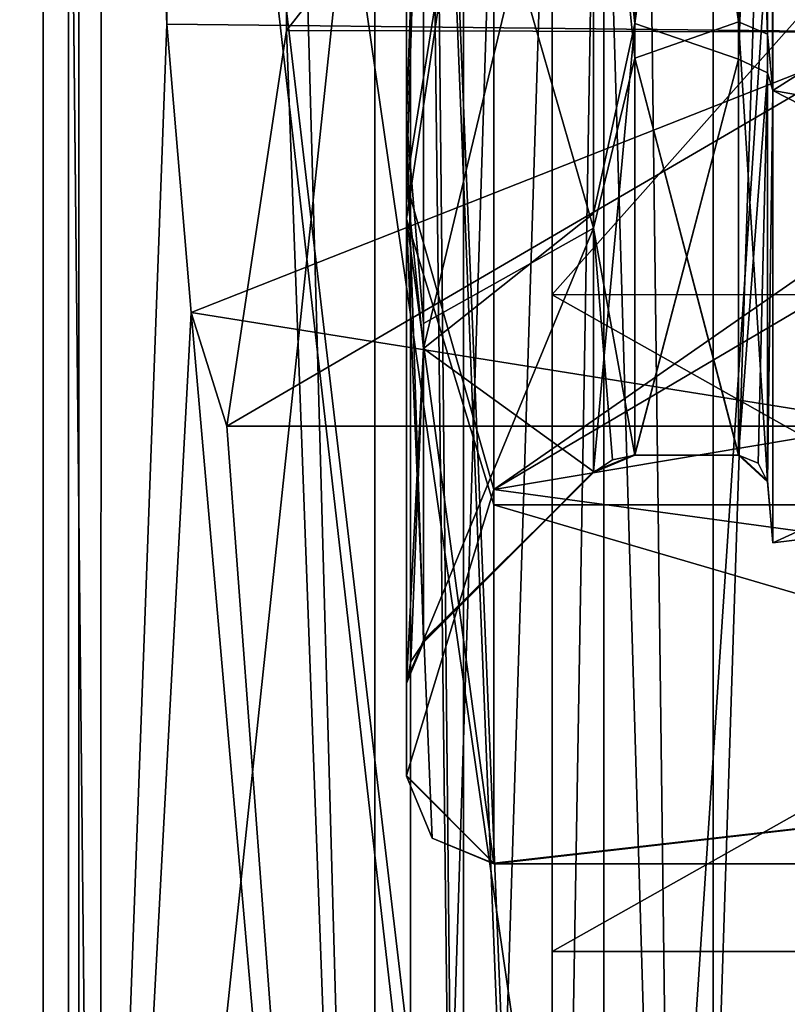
# Model space of a CAD drawing. Header units: millimetres. Extents: x -455 to 455, y -678 to 20.
# Tile 4 of 256: x -3.83 to -1.19, y -670.68 to -667.31. Entities that reach past the tile are written whole.
import ezdxf

# ---------------------------------------------------------------- set-up
doc = ezdxf.new("R2010")
doc.units = ezdxf.units.MM
doc.header["$LTSCALE"] = 65.185185
for name, color, linetype in [('107', 7, 'CONTINUOUS'), ('111', 7, 'CONTINUOUS'), ('171', 7, 'CONTINUOUS'), ('29', 7, 'CONTINUOUS'), ('30', 7, 'CONTINUOUS'), ('31', 7, 'CONTINUOUS'), ('32', 7, 'CONTINUOUS'), ('33', 7, 'CONTINUOUS'), ('34', 7, 'CONTINUOUS'), ('35', 7, 'CONTINUOUS'), ('36', 7, 'CONTINUOUS'), ('40', 7, 'CONTINUOUS'), ('41', 7, 'CONTINUOUS'), ('42', 7, 'CONTINUOUS'), ('43', 7, 'CONTINUOUS'), ('44', 7, 'CONTINUOUS'), ('45', 7, 'CONTINUOUS'), ('46', 7, 'CONTINUOUS'), ('47', 7, 'CONTINUOUS'), ('55', 7, 'CONTINUOUS'), ('56', 7, 'CONTINUOUS'), ('58', 7, 'CONTINUOUS'), ('648', 7, 'CONTINUOUS'), ('653', 7, 'CONTINUOUS'), ('654', 7, 'CONTINUOUS'), ('656', 7, 'CONTINUOUS'), ('657', 7, 'CONTINUOUS'), ('658', 7, 'CONTINUOUS'), ('659', 7, 'CONTINUOUS'), ('661', 7, 'CONTINUOUS'), ('662', 7, 'CONTINUOUS'), ('677', 7, 'CONTINUOUS'), ('678', 7, 'CONTINUOUS'), ('679', 7, 'CONTINUOUS'), ('680', 7, 'CONTINUOUS'), ('765', 7, 'CONTINUOUS'), ('766', 7, 'CONTINUOUS'), ('767', 7, 'CONTINUOUS'), ('768', 7, 'CONTINUOUS'), ('769', 7, 'CONTINUOUS'), ('94', 7, 'CONTINUOUS')]:
    doc.layers.add(name, color=color, linetype=linetype)

msp = doc.modelspace()

# ---------------------------------------------------------------- linework, layer by layer
at = {"layer": '107', "linetype": 'CONTINUOUS'}
for points in [[(-3.5125, -558.5, 18.7491), (-4.7949, -558.5, 16.1486), (-3.5499, -676, 18.7144), (-3.5125, -558.5, 18.7491)], [(-3.5499, -676, 18.7144), (-4.7949, -558.5, 16.1486), (-4.7949, -676, 16.1486), (-3.5499, -676, 18.7144)], [(-2.2972, -676, 19.5133), (-3.5125, -558.5, 18.7491), (-3.5499, -676, 18.7144), (-2.2972, -676, 19.5133)], [(-0.8101, -676, 19.8), (-0.8101, -558.5, 19.8), (-3.5125, -558.5, 18.7491), (-0.8101, -676, 19.8)], [(-0.8101, -676, 19.8), (-3.5125, -558.5, 18.7491), (-2.2972, -676, 19.5133), (-0.8101, -676, 19.8)]]:
    msp.add_3dface(points, dxfattribs=at)
at = {"layer": '111', "linetype": 'CONTINUOUS'}
for points in [[(-1.4478, -606.8976, -14.2), (-1.4478, -676, -14.2), (-5.5029, -676, -12.4157), (-1.4478, -606.8976, -14.2)], [(-1.4478, -606.8976, -14.2), (-5.5029, -676, -12.4157), (-5.5029, -606.8976, -12.4157), (-1.4478, -606.8976, -14.2)]]:
    msp.add_3dface(points, dxfattribs=at)
at = {"layer": '171', "linetype": 'CONTINUOUS'}
for points in [[(-1.5606, -675, -2.9106), (-2, -675, -1.85), (-1.749, -660.2, -2.6806), (-1.5606, -675, -2.9106)], [(-2, -675, -1.85), (-2, -660.2, -1.85), (-1.749, -660.2, -2.6806), (-2, -675, -1.85)], [(-1.5606, -675, -2.9106), (-1.749, -660.2, -2.6806), (-1.08, -660.2, -3.2333), (-1.5606, -675, -2.9106)], [(-0.5, -675, -3.35), (-1.5606, -675, -2.9106), (-1.08, -660.2, -3.2333), (-0.5, -675, -3.35)]]:
    msp.add_3dface(points, dxfattribs=at)
at = {"layer": '29', "linetype": 'CONTINUOUS'}
for points in [[(-1.2433, -664.45, 9.3347), (-1.2433, -667.55, 9.3347), (-1.2616, -667.3566, 9.2033), (-1.2433, -664.45, 9.3347)], [(-1.2616, -664.5105, 9.1281), (-1.2433, -664.45, 9.3347), (-1.2616, -667.3566, 9.2033), (-1.2616, -664.5105, 9.1281)], [(-1.2433, -667.55, 9.3347), (-1.2616, -668.8873, 6.8026), (-1.2616, -667.3566, 9.2033), (-1.2433, -667.55, 9.3347)], [(-1.2433, -669.1, 6.65), (-1.2616, -668.8873, 6.8026), (-1.2433, -667.55, 9.3347), (-1.2433, -669.1, 6.65)], [(-1.2616, -668.8903, 6.7263), (-1.2616, -668.8873, 6.8026), (-1.2433, -669.1, 6.65), (-1.2616, -668.8903, 6.7263)], [(-1.2616, -668.8913, 6.65), (-1.2616, -668.8903, 6.7263), (-1.2433, -669.1, 6.65), (-1.2616, -668.8913, 6.65)]]:
    msp.add_3dface(points, dxfattribs=at)
at = {"layer": '30', "linetype": 'CONTINUOUS'}
for points in [[(-1.2616, -664.5105, 9.1281), (-1.2616, -667.3566, 9.2033), (-1.3612, -664.5575, 9.0499), (-1.2616, -664.5105, 9.1281)], [(-1.3612, -664.5575, 9.0499), (-1.2616, -667.3566, 9.2033), (-1.3612, -667.3138, 9.1226), (-1.3612, -664.5575, 9.0499)], [(-1.2616, -667.3566, 9.2033), (-1.2616, -668.8873, 6.8026), (-1.3612, -667.3138, 9.1226), (-1.2616, -667.3566, 9.2033)], [(-1.3612, -667.3138, 9.1226), (-1.2616, -668.8873, 6.8026), (-1.3612, -668.7961, 6.7978), (-1.3612, -667.3138, 9.1226)], [(-1.2616, -668.8873, 6.8026), (-1.2616, -668.8903, 6.7263), (-1.3612, -668.7961, 6.7978), (-1.2616, -668.8873, 6.8026)], [(-1.3612, -668.7961, 6.7978), (-1.2616, -668.8903, 6.7263), (-1.3612, -668.799, 6.7239), (-1.3612, -668.7961, 6.7978)], [(-1.2616, -668.8903, 6.7263), (-1.2616, -668.8913, 6.65), (-1.3612, -668.799, 6.7239), (-1.2616, -668.8903, 6.7263)], [(-1.3612, -668.799, 6.7239), (-1.2616, -668.8913, 6.65), (-1.2936, -668.8263, 6.65), (-1.3612, -668.799, 6.7239)], [(-1.3612, -668.8, 6.65), (-1.3612, -668.799, 6.7239), (-1.2936, -668.8263, 6.65), (-1.3612, -668.8, 6.65)]]:
    msp.add_3dface(points, dxfattribs=at)
at = {"layer": '31', "linetype": 'CONTINUOUS'}
for points in [[(-1.3612, -664.5575, 9.0499), (-1.3612, -667.3138, 9.1226), (-1.7172, -664.6796, 9.1191), (-1.3612, -664.5575, 9.0499)], [(-1.7172, -664.6796, 9.1191), (-1.3612, -667.3138, 9.1226), (-1.7172, -667.4393, 9.0518), (-1.7172, -664.6796, 9.1191)], [(-1.3612, -667.3138, 9.1226), (-1.3612, -668.7961, 6.7978), (-1.7172, -667.4393, 9.0518), (-1.3612, -667.3138, 9.1226)], [(-1.3612, -668.7961, 6.7978), (-1.3612, -668.799, 6.7239), (-1.7172, -667.4393, 9.0518), (-1.3612, -668.7961, 6.7978)], [(-1.3612, -668.799, 6.7239), (-1.3612, -668.8, 6.65), (-1.7172, -667.4393, 9.0518), (-1.3612, -668.799, 6.7239)], [(-1.7172, -667.4393, 9.0518), (-1.3612, -668.8, 6.65), (-1.7172, -668.8, 6.65), (-1.7172, -667.4393, 9.0518)]]:
    msp.add_3dface(points, dxfattribs=at)
at = {"layer": '32', "linetype": 'CONTINUOUS'}
for points in [[(-1.7172, -667.3204, 4.1809), (-1.3612, -664.6862, 4.1774), (-1.7172, -664.5607, 4.2482), (-1.7172, -667.3204, 4.1809)], [(-1.3612, -667.4425, 4.2501), (-1.3612, -664.6862, 4.1774), (-1.7172, -667.3204, 4.1809), (-1.3612, -667.4425, 4.2501)], [(-1.7172, -668.7967, 6.5134), (-1.3612, -667.4425, 4.2501), (-1.7172, -667.3204, 4.1809), (-1.7172, -668.7967, 6.5134)], [(-1.7172, -668.8, 6.65), (-1.3612, -668.8, 6.65), (-1.3612, -667.4425, 4.2501), (-1.7172, -668.8, 6.65)], [(-1.7172, -668.8, 6.65), (-1.3612, -667.4425, 4.2501), (-1.7172, -668.7992, 6.5817), (-1.7172, -668.8, 6.65)], [(-1.7172, -668.7992, 6.5817), (-1.3612, -667.4425, 4.2501), (-1.7172, -668.7967, 6.5134), (-1.7172, -668.7992, 6.5817)]]:
    msp.add_3dface(points, dxfattribs=at)
at = {"layer": '33', "linetype": 'CONTINUOUS'}
for points in [[(-1.3612, -664.6862, 4.1774), (-1.3612, -667.4425, 4.2501), (-1.2616, -664.6434, 4.0967), (-1.3612, -664.6862, 4.1774)], [(-1.2616, -664.6434, 4.0967), (-1.3612, -667.4425, 4.2501), (-1.2616, -667.4895, 4.1719), (-1.2616, -664.6434, 4.0967)], [(-1.3612, -667.4425, 4.2501), (-1.3612, -668.8, 6.65), (-1.2616, -667.4895, 4.1719), (-1.3612, -667.4425, 4.2501)], [(-1.3612, -668.8, 6.65), (-1.2936, -668.8263, 6.65), (-1.2616, -667.4895, 4.1719), (-1.3612, -668.8, 6.65)], [(-1.2936, -668.8263, 6.65), (-1.2616, -668.8913, 6.65), (-1.2616, -667.4895, 4.1719), (-1.2936, -668.8263, 6.65)]]:
    msp.add_3dface(points, dxfattribs=at)
at = {"layer": '34', "linetype": 'CONTINUOUS'}
for points in [[(-1.2433, -664.45, 3.9653), (-1.2616, -664.6434, 4.0967), (-1.2433, -667.55, 3.9653), (-1.2433, -664.45, 3.9653)], [(-1.2616, -664.6434, 4.0967), (-1.2616, -667.4895, 4.1719), (-1.2433, -667.55, 3.9653), (-1.2616, -664.6434, 4.0967)], [(-1.2616, -667.4895, 4.1719), (-1.2616, -668.8913, 6.65), (-1.2433, -667.55, 3.9653), (-1.2616, -667.4895, 4.1719)], [(-1.2616, -668.8913, 6.65), (-1.2433, -669.1, 6.65), (-1.2433, -667.55, 3.9653), (-1.2616, -668.8913, 6.65)]]:
    msp.add_3dface(points, dxfattribs=at)
at = {"layer": '35', "linetype": 'CONTINUOUS'}
for points in [[(-1.2433, -664.45, 3.9653), (-1.2433, -667.55, 3.9653), (1.2, -666, 3.85), (-1.2433, -664.45, 3.9653)], [(1.2, -666, 3.85), (-1.2433, -667.55, 3.9653), (1.2, -667.9799, 4.6701), (1.2, -666, 3.85)], [(-1.2433, -667.55, 3.9653), (-1.2433, -669.1, 6.65), (1.2, -667.9799, 4.6701), (-1.2433, -667.55, 3.9653)], [(1.2, -667.9799, 4.6701), (-1.2433, -669.1, 6.65), (1.2, -668.8, 6.65), (1.2, -667.9799, 4.6701)]]:
    msp.add_3dface(points, dxfattribs=at)
at = {"layer": '36', "linetype": 'CONTINUOUS'}
for points in [[(-1.2433, -667.55, 9.3347), (-1.2433, -664.45, 9.3347), (1.2, -666, 9.45), (-1.2433, -667.55, 9.3347)], [(1.2, -667.9799, 8.6299), (-1.2433, -667.55, 9.3347), (1.2, -666, 9.45), (1.2, -667.9799, 8.6299)], [(-1.2433, -669.1, 6.65), (-1.2433, -667.55, 9.3347), (1.2, -668.8, 6.65), (-1.2433, -669.1, 6.65)], [(1.2, -668.8, 6.65), (-1.2433, -667.55, 9.3347), (1.2, -667.9799, 8.6299), (1.2, -668.8, 6.65)]]:
    msp.add_3dface(points, dxfattribs=at)
at = {"layer": '40', "linetype": 'CONTINUOUS'}
for points in [[(-1.7172, -667.3204, 4.1809), (-1.7172, -664.5607, 4.2482), (-1.8586, -666, 3.7914), (-1.7172, -667.3204, 4.1809)], [(-1.8586, -667.9714, 4.58), (-1.7172, -667.3204, 4.1809), (-1.8586, -666, 3.7914), (-1.8586, -667.9714, 4.58)], [(-1.7172, -668.7967, 6.5134), (-1.7172, -667.3204, 4.1809), (-1.8586, -668.8552, 6.5105), (-1.7172, -668.7967, 6.5134)], [(-1.8586, -668.8552, 6.5105), (-1.7172, -667.3204, 4.1809), (-1.8586, -667.9714, 4.58), (-1.8586, -668.8552, 6.5105)], [(-1.7172, -668.7992, 6.5817), (-1.7172, -668.7967, 6.5134), (-1.8586, -668.8577, 6.5802), (-1.7172, -668.7992, 6.5817)], [(-1.8586, -668.8577, 6.5802), (-1.7172, -668.7967, 6.5134), (-1.8586, -668.8552, 6.5105), (-1.8586, -668.8577, 6.5802)], [(-1.7937, -668.8152, 6.65), (-1.7172, -668.7992, 6.5817), (-1.8586, -668.8586, 6.65), (-1.7937, -668.8152, 6.65)], [(-1.8586, -668.8586, 6.65), (-1.7172, -668.7992, 6.5817), (-1.8586, -668.8577, 6.5802), (-1.8586, -668.8586, 6.65)], [(-1.7172, -668.8, 6.65), (-1.7172, -668.7992, 6.5817), (-1.7937, -668.8152, 6.65), (-1.7172, -668.8, 6.65)]]:
    msp.add_3dface(points, dxfattribs=at)
at = {"layer": '41', "linetype": 'CONTINUOUS'}
for points in [[(-1.7172, -664.6796, 9.1191), (-1.7172, -667.4393, 9.0518), (-1.8586, -666, 9.5086), (-1.7172, -664.6796, 9.1191)], [(-1.8586, -666, 9.5086), (-1.7172, -667.4393, 9.0518), (-1.8586, -668.0213, 8.6713), (-1.8586, -666, 9.5086)], [(-1.7172, -667.4393, 9.0518), (-1.7172, -668.8, 6.65), (-1.8586, -668.0213, 8.6713), (-1.7172, -667.4393, 9.0518)], [(-1.7172, -668.8, 6.65), (-1.7937, -668.8152, 6.65), (-1.8586, -668.0213, 8.6713), (-1.7172, -668.8, 6.65)], [(-1.7937, -668.8152, 6.65), (-1.8586, -668.8586, 6.65), (-1.8586, -668.0213, 8.6713), (-1.7937, -668.8152, 6.65)]]:
    msp.add_3dface(points, dxfattribs=at)
at = {"layer": '42', "linetype": 'CONTINUOUS'}
for points in [[(-1.8586, -666, 9.5086), (-1.8586, -668.0213, 8.6713), (-2.4414, -666, 10.0914), (-1.8586, -666, 9.5086)], [(-2.4414, -666, 10.0914), (-1.8586, -668.0213, 8.6713), (-2.4414, -668.3476, 9.1663), (-2.4414, -666, 10.0914)], [(-1.8586, -668.0213, 8.6713), (-1.8586, -668.8586, 6.65), (-2.4414, -669.4332, 6.8885), (-1.8586, -668.0213, 8.6713)], [(-2.4414, -668.3476, 9.1663), (-1.8586, -668.0213, 8.6713), (-2.4414, -669.4332, 6.8885), (-2.4414, -668.3476, 9.1663)], [(-2.4414, -669.4332, 6.8885), (-1.8586, -668.8586, 6.65), (-2.4414, -669.4394, 6.7693), (-2.4414, -669.4332, 6.8885)], [(-2.4414, -669.4394, 6.7693), (-1.8586, -668.8586, 6.65), (-2.4414, -669.4414, 6.65), (-2.4414, -669.4394, 6.7693)]]:
    msp.add_3dface(points, dxfattribs=at)
at = {"layer": '43', "linetype": 'CONTINUOUS'}
for points in [[(-2.5, -664.1401, 9.7123), (-2.4414, -666, 10.0914), (-2.5, -667.646, 9.8323), (-2.5, -664.1401, 9.7123)], [(-2.4414, -666, 10.0914), (-2.4414, -668.3476, 9.1663), (-2.5, -667.646, 9.8323), (-2.4414, -666, 10.0914)], [(-2.4414, -668.3476, 9.1663), (-2.4414, -669.4332, 6.8885), (-2.5, -667.646, 9.8323), (-2.4414, -668.3476, 9.1663)], [(-2.4414, -669.4332, 6.8885), (-2.5, -669.5742, 6.8983), (-2.5, -667.646, 9.8323), (-2.4414, -669.4332, 6.8885)], [(-2.4414, -669.4332, 6.8885), (-2.4414, -669.4394, 6.7693), (-2.5, -669.5742, 6.8983), (-2.4414, -669.4332, 6.8885)], [(-2.4414, -669.4394, 6.7693), (-2.4414, -669.4414, 6.65), (-2.5, -669.5807, 6.7742), (-2.4414, -669.4394, 6.7693)], [(-2.5, -669.5742, 6.8983), (-2.4414, -669.4394, 6.7693), (-2.5, -669.5807, 6.7742), (-2.5, -669.5742, 6.8983)], [(-2.5, -669.5807, 6.7742), (-2.4414, -669.4414, 6.65), (-2.4848, -669.5063, 6.65), (-2.5, -669.5807, 6.7742)], [(-2.5, -669.5828, 6.65), (-2.5, -669.5807, 6.7742), (-2.4848, -669.5063, 6.65), (-2.5, -669.5828, 6.65)]]:
    msp.add_3dface(points, dxfattribs=at)
at = {"layer": '44', "linetype": 'CONTINUOUS'}
for points in [[(-2.5, -664.1401, 9.7123), (-2.5, -667.646, 9.8323), (-2.5, -664.0101, 10.0041), (-2.5, -664.1401, 9.7123)], [(-2.5, -664.0101, 10.0041), (-2.5, -667.646, 9.8323), (-2.5, -667.8682, 10.0734), (-2.5, -664.0101, 10.0041)], [(-2.5, -664.1318, 3.2266), (-2.5, -667.9899, 3.2959), (-2.5, -664.354, 3.4677), (-2.5, -664.1318, 3.2266)], [(-2.5, -664.354, 3.4677), (-2.5, -667.9899, 3.2959), (-2.5, -667.8599, 3.5877), (-2.5, -664.354, 3.4677)], [(-2.5, -667.646, 9.8323), (-2.5, -669.5742, 6.8983), (-2.5, -667.8682, 10.0734), (-2.5, -667.646, 9.8323)], [(-2.5, -669.9, 6.65), (-2.5, -669.5828, 6.65), (-2.5, -667.8599, 3.5877), (-2.5, -669.9, 6.65)], [(-2.5, -667.9899, 3.2959), (-2.5, -669.9, 6.65), (-2.5, -667.8599, 3.5877), (-2.5, -667.9899, 3.2959)], [(-2.5, -667.8682, 10.0734), (-2.5, -669.5742, 6.8983), (-2.5, -669.8976, 6.7873), (-2.5, -667.8682, 10.0734)], [(-2.5, -669.5742, 6.8983), (-2.5, -669.5807, 6.7742), (-2.5, -669.8976, 6.7873), (-2.5, -669.5742, 6.8983)], [(-2.5, -669.5807, 6.7742), (-2.5, -669.5828, 6.65), (-2.5, -669.8994, 6.7186), (-2.5, -669.5807, 6.7742)], [(-2.5, -669.8976, 6.7873), (-2.5, -669.5807, 6.7742), (-2.5, -669.8994, 6.7186), (-2.5, -669.8976, 6.7873)], [(-2.5, -669.5828, 6.65), (-2.5, -669.9, 6.65), (-2.5, -669.8994, 6.7186), (-2.5, -669.5828, 6.65)]]:
    msp.add_3dface(points, dxfattribs=at)
at = {"layer": '45', "linetype": 'CONTINUOUS'}
for points in [[(-2.5, -667.9899, 3.2959), (-2.5, -664.1318, 3.2266), (-2.2, -666, 2.45), (-2.5, -667.9899, 3.2959)], [(-2.2, -668.9698, 3.6802), (-2.5, -667.9899, 3.2959), (-2.2, -666, 2.45), (-2.2, -668.9698, 3.6802)], [(-2.5, -669.9, 6.65), (-2.5, -667.9899, 3.2959), (-2.4121, -670.1121, 6.65), (-2.5, -669.9, 6.65)], [(-2.2, -670.2, 6.65), (-2.5, -667.9899, 3.2959), (-2.2, -668.9698, 3.6802), (-2.2, -670.2, 6.65)], [(-2.5, -667.9899, 3.2959), (-2.2, -670.2, 6.65), (-2.4121, -670.1121, 6.65), (-2.5, -667.9899, 3.2959)]]:
    msp.add_3dface(points, dxfattribs=at)
at = {"layer": '46', "linetype": 'CONTINUOUS'}
for points in [[(-2.2, -668.9698, 3.6802), (-2.2, -666, 2.45), (2, -668.9698, 3.6802), (-2.2, -668.9698, 3.6802)], [(2, -668.9698, 3.6802), (-2.2, -666, 2.45), (2, -666, 2.45), (2, -668.9698, 3.6802)], [(-2.2, -670.2, 6.65), (-2.2, -668.9698, 3.6802), (2, -670.2, 6.65), (-2.2, -670.2, 6.65)], [(2, -670.2, 6.65), (-2.2, -668.9698, 3.6802), (2, -668.9698, 3.6802), (2, -670.2, 6.65)]]:
    msp.add_3dface(points, dxfattribs=at)
at = {"layer": '47', "linetype": 'CONTINUOUS'}
for points in [[(2.7489, -666, 10.85), (2, -666, 10.85), (-2.2, -668.9171, 9.6717), (2.7489, -666, 10.85)], [(2.797, -668.0784, 10.3001), (2.7489, -666, 10.85), (-2.2, -668.9171, 9.6717), (2.797, -668.0784, 10.3001)], [(-2.2, -668.9171, 9.6717), (2, -666, 10.85), (-2.2, -666, 10.85), (-2.2, -668.9171, 9.6717)], [(2.9292, -669.6143, 8.7892), (2.797, -668.0784, 10.3001), (-2.2, -668.9171, 9.6717), (2.9292, -669.6143, 8.7892)], [(-2.2, -670.1974, 6.7978), (2.9292, -669.6143, 8.7892), (-2.2, -668.9171, 9.6717), (-2.2, -670.1974, 6.7978)], [(-2.2, -670.2, 6.65), (2, -670.2, 6.65), (2.9292, -669.6143, 8.7892), (-2.2, -670.2, 6.65)], [(-2.2, -670.2, 6.65), (2.9292, -669.6143, 8.7892), (-2.2, -670.1993, 6.7239), (-2.2, -670.2, 6.65)], [(-2.2, -670.1993, 6.7239), (2.9292, -669.6143, 8.7892), (-2.2, -670.1974, 6.7978), (-2.2, -670.1993, 6.7239)]]:
    msp.add_3dface(points, dxfattribs=at)
at = {"layer": '55', "linetype": 'CONTINUOUS'}
for points in [[(-2, -675, -0.55), (-2, -675.5, -0.55), (-3.7463, -660.2, -0.55), (-2, -675, -0.55)], [(-2, -660.2, -0.55), (-2, -675, -0.55), (-3.7463, -660.2, -0.55), (-2, -660.2, -0.55)], [(-3.7463, -660.2, -0.55), (-2, -675.5, -0.55), (-3.7463, -675.5, -0.55), (-3.7463, -660.2, -0.55)]]:
    msp.add_3dface(points, dxfattribs=at)
at = {"layer": '56', "linetype": 'CONTINUOUS'}
for points in [[(-2, -675, -1.85), (-2, -675, -0.55), (-2, -660.2, -0.55), (-2, -675, -1.85)], [(-2, -675, -1.85), (-2, -660.2, -0.55), (-2, -660.2, -1.85), (-2, -675, -1.85)]]:
    msp.add_3dface(points, dxfattribs=at)
at = {"layer": '58', "linetype": 'CONTINUOUS'}
for points in [[(1.4478, -660.2, -11.7), (-1.4478, -660.2, -11.7), (-1.4478, -675.5, -11.7), (1.4478, -660.2, -11.7)], [(1.4478, -675.5, -11.7), (1.4478, -660.2, -11.7), (-1.4478, -675.5, -11.7), (1.4478, -675.5, -11.7)]]:
    msp.add_3dface(points, dxfattribs=at)
at = {"layer": '648', "linetype": 'CONTINUOUS'}
for points in [[(-1.08, -558.3, 16.5333), (-0.5, -675, 16.65), (-1.3037, -26.2665, 16.4165), (-1.08, -558.3, 16.5333)], [(-0.5, -675, 16.65), (-0.5, -26.5, 16.65), (-1.3037, -26.2665, 16.4165), (-0.5, -675, 16.65)], [(-2, -675, 15.15), (-1.5606, -675, 16.2106), (-2, -660.2, 15.15), (-2, -675, 15.15)], [(-1.5606, -675, 16.2106), (-1.749, -660.2, 15.9806), (-2, -660.2, 15.15), (-1.5606, -675, 16.2106)], [(-1.5606, -675, 16.2106), (-1.08, -660.2, 16.5333), (-1.749, -660.2, 15.9806), (-1.5606, -675, 16.2106)], [(-1.5606, -675, 16.2106), (-0.5, -675, 16.65), (-1.08, -660.2, 16.5333), (-1.5606, -675, 16.2106)]]:
    msp.add_3dface(points, dxfattribs=at)
at = {"layer": '653', "linetype": 'CONTINUOUS'}
for points in [[(-2, -675, 13.85), (-2, -675, 15.15), (-2, -660.2, 15.15), (-2, -675, 13.85)], [(-2, -675, 13.85), (-2, -660.2, 15.15), (-2, -660.2, 13.85), (-2, -675, 13.85)]]:
    msp.add_3dface(points, dxfattribs=at)
at = {"layer": '654', "linetype": 'CONTINUOUS'}
for points in [[(-2.4864, -675.5, 13.85), (-2, -675, 13.85), (-2, -660.2, 13.85), (-2.4864, -675.5, 13.85)], [(-2.4864, -675.5, 13.85), (-2, -660.2, 13.85), (-2.4864, -660.2, 13.85), (-2.4864, -675.5, 13.85)]]:
    msp.add_3dface(points, dxfattribs=at)
at = {"layer": '656', "linetype": 'CONTINUOUS'}
for points in [[(-2, -675, 12.45), (-2, -675.5, 12.45), (-2.6089, -660.2, 12.45), (-2, -675, 12.45)], [(-2, -660.2, 12.45), (-2, -675, 12.45), (-2.6089, -660.2, 12.45), (-2, -660.2, 12.45)], [(-2, -675.5, 12.45), (-2.6089, -675.5, 12.45), (-2.6089, -660.2, 12.45), (-2, -675.5, 12.45)]]:
    msp.add_3dface(points, dxfattribs=at)
at = {"layer": '657', "linetype": 'CONTINUOUS'}
for points in [[(-2, -660.2, 0.85), (-2, -675, 0.85), (-2, -663.7497, 2.7531), (-2, -660.2, 0.85)], [(-2, -675, 12.45), (-2, -660.2, 12.45), (-2, -668.2503, 10.5469), (-2, -675, 12.45)], [(-2, -668.2503, 10.5469), (-2, -660.2, 12.45), (-2, -663.7516, 10.548), (-2, -668.2503, 10.5469)], [(-2, -663.7497, 2.7531), (-2, -675, 0.85), (-2, -668.2484, 2.752), (-2, -663.7497, 2.7531)], [(-2, -668.2484, 2.752), (-2, -675, 0.85), (-2, -670.5, 6.65), (-2, -668.2484, 2.752)], [(-2, -675, 0.85), (-2, -675, 12.45), (-2, -668.2503, 10.5469), (-2, -675, 0.85)], [(-2, -670.5, 6.65), (-2, -675, 0.85), (-2, -668.2503, 10.5469), (-2, -670.5, 6.65)]]:
    msp.add_3dface(points, dxfattribs=at)
at = {"layer": '658', "linetype": 'CONTINUOUS'}
for points in [[(-3.6238, -675.5, 0.85), (-2, -675, 0.85), (-2, -660.2, 0.85), (-3.6238, -675.5, 0.85)], [(-3.6238, -675.5, 0.85), (-2, -660.2, 0.85), (-3.6238, -660.2, 0.85), (-3.6238, -675.5, 0.85)]]:
    msp.add_3dface(points, dxfattribs=at)
at = {"layer": '659', "linetype": 'CONTINUOUS'}
for points in [[(-3.6238, -675.5, 0.85), (-3.6238, -660.2, 0.85), (-3.3223, -667.3227, 4.2963), (-3.6238, -675.5, 0.85)], [(-3.3223, -667.3227, 4.2963), (-3.6238, -660.2, 0.85), (-3.3212, -664.6555, 4.3088), (-3.3223, -667.3227, 4.2963)], [(-2.6089, -660.2, 12.45), (-2.6089, -675.5, 12.45), (-2.9104, -664.6773, 9.0037), (-2.6089, -660.2, 12.45)], [(-2.9104, -664.6773, 9.0037), (-2.6089, -675.5, 12.45), (-2.9115, -667.3445, 8.9912), (-2.9104, -664.6773, 9.0037)], [(-3.2387, -668.3104, 5.252), (-3.6238, -675.5, 0.85), (-3.3223, -667.3227, 4.2963), (-3.2387, -668.3104, 5.252)], [(-2.6089, -675.5, 12.45), (-3.1164, -668.7, 6.65), (-2.9115, -667.3445, 8.9912), (-2.6089, -675.5, 12.45)], [(-2.6089, -675.5, 12.45), (-3.6238, -675.5, 0.85), (-3.2387, -668.3104, 5.252), (-2.6089, -675.5, 12.45)], [(-3.1164, -668.7, 6.65), (-2.6089, -675.5, 12.45), (-3.2387, -668.3104, 5.252), (-3.1164, -668.7, 6.65)]]:
    msp.add_3dface(points, dxfattribs=at)
at = {"layer": '661', "linetype": 'CONTINUOUS'}
for points in [[(-2.9104, -664.6773, 9.0037), (-2.9115, -667.3445, 8.9912), (-0.8, -664.65, 8.9883), (-2.9104, -664.6773, 9.0037)], [(-0.8, -664.65, 8.9883), (-2.9115, -667.3445, 8.9912), (-0.8, -667.35, 8.9883), (-0.8, -664.65, 8.9883)], [(-2.9115, -667.3445, 8.9912), (-3.1164, -668.7, 6.65), (-0.8, -667.35, 8.9883), (-2.9115, -667.3445, 8.9912)], [(-0.8, -667.35, 8.9883), (-3.1164, -668.7, 6.65), (-0.8, -668.7, 6.65), (-0.8, -667.35, 8.9883)]]:
    msp.add_3dface(points, dxfattribs=at)
at = {"layer": '662', "linetype": 'CONTINUOUS'}
for points in [[(-3.3223, -667.3227, 4.2963), (-3.3212, -664.6555, 4.3088), (-0.8, -667.35, 4.3117), (-3.3223, -667.3227, 4.2963)], [(-0.8, -667.35, 4.3117), (-3.3212, -664.6555, 4.3088), (-0.8, -664.65, 4.3117), (-0.8, -667.35, 4.3117)], [(-3.2387, -668.3104, 5.252), (-3.3223, -667.3227, 4.2963), (-0.8, -667.35, 4.3117), (-3.2387, -668.3104, 5.252)], [(-0.8, -668.7, 6.65), (-3.2387, -668.3104, 5.252), (-0.8, -667.35, 4.3117), (-0.8, -668.7, 6.65)], [(-3.1164, -668.7, 6.65), (-3.2387, -668.3104, 5.252), (-0.8, -668.7, 6.65), (-3.1164, -668.7, 6.65)]]:
    msp.add_3dface(points, dxfattribs=at)
at = {"layer": '677', "linetype": 'CONTINUOUS'}
for points in [[(2, -663.7516, 2.752), (-2, -663.7497, 2.7531), (-2, -668.2484, 2.752), (2, -663.7516, 2.752)], [(2, -668.2503, 2.7531), (2, -663.7516, 2.752), (-2, -668.2484, 2.752), (2, -668.2503, 2.7531)], [(2, -668.2503, 2.7531), (-2, -668.2484, 2.752), (-2, -670.5, 6.65), (2, -668.2503, 2.7531)], [(2, -670.5, 6.65), (2, -668.2503, 2.7531), (-2, -670.5, 6.65), (2, -670.5, 6.65)]]:
    msp.add_3dface(points, dxfattribs=at)
at = {"layer": '678', "linetype": 'CONTINUOUS'}
for points in [[(2, -663.7497, 10.5469), (2, -668.2484, 10.548), (-2, -663.7516, 10.548), (2, -663.7497, 10.5469)], [(2, -668.2484, 10.548), (-2, -668.2503, 10.5469), (-2, -663.7516, 10.548), (2, -668.2484, 10.548)], [(2, -668.2484, 10.548), (2, -670.5, 6.65), (-2, -668.2503, 10.5469), (2, -668.2484, 10.548)], [(2, -670.5, 6.65), (-2, -670.5, 6.65), (-2, -668.2503, 10.5469), (2, -670.5, 6.65)]]:
    msp.add_3dface(points, dxfattribs=at)
at = {"layer": '679', "linetype": 'CONTINUOUS'}
for points in [[(-2.3044, -675.5, 15.9307), (-2.4864, -675.5, 13.85), (-2.4864, -660.2, 13.85), (-2.3044, -675.5, 15.9307)], [(-2.3044, -675.5, 15.9307), (-2.4864, -660.2, 13.85), (-2.3044, -660.2, 15.9307), (-2.3044, -675.5, 15.9307)]]:
    msp.add_3dface(points, dxfattribs=at)
at = {"layer": '680', "linetype": 'CONTINUOUS'}
for points in [[(-1.8235, -675.5, 16.9059), (-2.3044, -675.5, 15.9307), (-1.8235, -660.2, 16.9059), (-1.8235, -675.5, 16.9059)], [(-2.3044, -675.5, 15.9307), (-2.3044, -660.2, 15.9307), (-1.8235, -660.2, 16.9059), (-2.3044, -675.5, 15.9307)], [(-0.8101, -675.5, 17.3), (-1.8235, -675.5, 16.9059), (-0.8101, -660.2, 17.3), (-0.8101, -675.5, 17.3)], [(-0.8101, -660.2, 17.3), (-1.8235, -675.5, 16.9059), (-1.8235, -660.2, 16.9059), (-0.8101, -660.2, 17.3)]]:
    msp.add_3dface(points, dxfattribs=at)
at = {"layer": '765', "linetype": 'CONTINUOUS'}
for points in [[(-3.7463, -660.2, -0.55), (-3.7463, -675.5, -0.55), (-4.4364, -660.2, -8.4385), (-3.7463, -660.2, -0.55)], [(-4.4364, -660.2, -8.4385), (-3.7463, -675.5, -0.55), (-4.4364, -675.5, -8.4385), (-4.4364, -660.2, -8.4385)]]:
    msp.add_3dface(points, dxfattribs=at)
at = {"layer": '766', "linetype": 'CONTINUOUS'}
for points in [[(-3.6597, -660.2, -10.7267), (-4.4364, -660.2, -8.4385), (-3.6596, -675.5, -10.7268), (-3.6597, -660.2, -10.7267)], [(-4.4364, -660.2, -8.4385), (-4.4364, -675.5, -8.4385), (-3.6596, -675.5, -10.7268), (-4.4364, -660.2, -8.4385)], [(-1.4478, -660.2, -11.7), (-3.6597, -660.2, -10.7267), (-1.4478, -675.5, -11.7), (-1.4478, -660.2, -11.7)], [(-1.4478, -675.5, -11.7), (-3.6597, -660.2, -10.7267), (-3.6596, -675.5, -10.7268), (-1.4478, -675.5, -11.7)]]:
    msp.add_3dface(points, dxfattribs=at)
at = {"layer": '767', "linetype": 'CONTINUOUS'}
for points in [[(-2.5, -664.0101, 10.0041), (-2.5, -667.8682, 10.0734), (-2.2, -666, 10.85), (-2.5, -664.0101, 10.0041)], [(-2.5, -667.8682, 10.0734), (-2.2, -668.9171, 9.6717), (-2.2, -666, 10.85), (-2.5, -667.8682, 10.0734)], [(-2.5, -667.8682, 10.0734), (-2.5, -669.8976, 6.7873), (-2.2, -668.9171, 9.6717), (-2.5, -667.8682, 10.0734)], [(-2.5, -669.8976, 6.7873), (-2.2, -670.1974, 6.7978), (-2.2, -668.9171, 9.6717), (-2.5, -669.8976, 6.7873)], [(-2.5, -669.8976, 6.7873), (-2.5, -669.8994, 6.7186), (-2.2, -670.1974, 6.7978), (-2.5, -669.8976, 6.7873)], [(-2.5, -669.8994, 6.7186), (-2.5, -669.9, 6.65), (-2.2, -670.1993, 6.7239), (-2.5, -669.8994, 6.7186)], [(-2.5, -669.8994, 6.7186), (-2.2, -670.1993, 6.7239), (-2.2, -670.1974, 6.7978), (-2.5, -669.8994, 6.7186)], [(-2.5, -669.9, 6.65), (-2.4121, -670.1121, 6.65), (-2.2, -670.1993, 6.7239), (-2.5, -669.9, 6.65)], [(-2.4121, -670.1121, 6.65), (-2.2, -670.2, 6.65), (-2.2, -670.1993, 6.7239), (-2.4121, -670.1121, 6.65)]]:
    msp.add_3dface(points, dxfattribs=at)
at = {"layer": '768', "linetype": 'CONTINUOUS'}
for points in [[(-2.5, -664.354, 3.4677), (-2.5, -667.8599, 3.5877), (-2.4414, -666, 3.2086), (-2.5, -664.354, 3.4677)], [(-2.4414, -666, 3.2086), (-2.5, -667.8599, 3.5877), (-2.4414, -668.4335, 4.2165), (-2.4414, -666, 3.2086)], [(-2.5, -667.8599, 3.5877), (-2.5, -669.5828, 6.65), (-2.4414, -668.4335, 4.2165), (-2.5, -667.8599, 3.5877)], [(-2.5, -669.5828, 6.65), (-2.4848, -669.5063, 6.65), (-2.4414, -668.4335, 4.2165), (-2.5, -669.5828, 6.65)], [(-2.4848, -669.5063, 6.65), (-2.4414, -669.4414, 6.65), (-2.4414, -668.4335, 4.2165), (-2.4848, -669.5063, 6.65)]]:
    msp.add_3dface(points, dxfattribs=at)
at = {"layer": '769', "linetype": 'CONTINUOUS'}
for points in [[(-1.8586, -667.9714, 4.58), (-1.8586, -666, 3.7914), (-2.4414, -668.4335, 4.2165), (-1.8586, -667.9714, 4.58)], [(-1.8586, -666, 3.7914), (-2.4414, -666, 3.2086), (-2.4414, -668.4335, 4.2165), (-1.8586, -666, 3.7914)], [(-1.8586, -668.8552, 6.5105), (-1.8586, -667.9714, 4.58), (-2.4414, -668.4335, 4.2165), (-1.8586, -668.8552, 6.5105)], [(-2.4414, -669.4414, 6.65), (-1.8586, -668.8552, 6.5105), (-2.4414, -668.4335, 4.2165), (-2.4414, -669.4414, 6.65)], [(-1.8586, -668.8577, 6.5802), (-1.8586, -668.8552, 6.5105), (-2.4414, -669.4414, 6.65), (-1.8586, -668.8577, 6.5802)], [(-1.8586, -668.8586, 6.65), (-1.8586, -668.8577, 6.5802), (-2.4414, -669.4414, 6.65), (-1.8586, -668.8586, 6.65)]]:
    msp.add_3dface(points, dxfattribs=at)
at = {"layer": '94', "linetype": 'CONTINUOUS'}
for points in [[(1.4478, -676, -14.2), (-1.4478, -676, -14.2), (-1.4478, -606.8976, -14.2), (1.4478, -676, -14.2)], [(1.4478, -676, -14.2), (-1.4478, -606.8976, -14.2), (1.4478, -606.8976, -14.2), (1.4478, -676, -14.2)]]:
    msp.add_3dface(points, dxfattribs=at)

doc.saveas('drawing.dxf')
